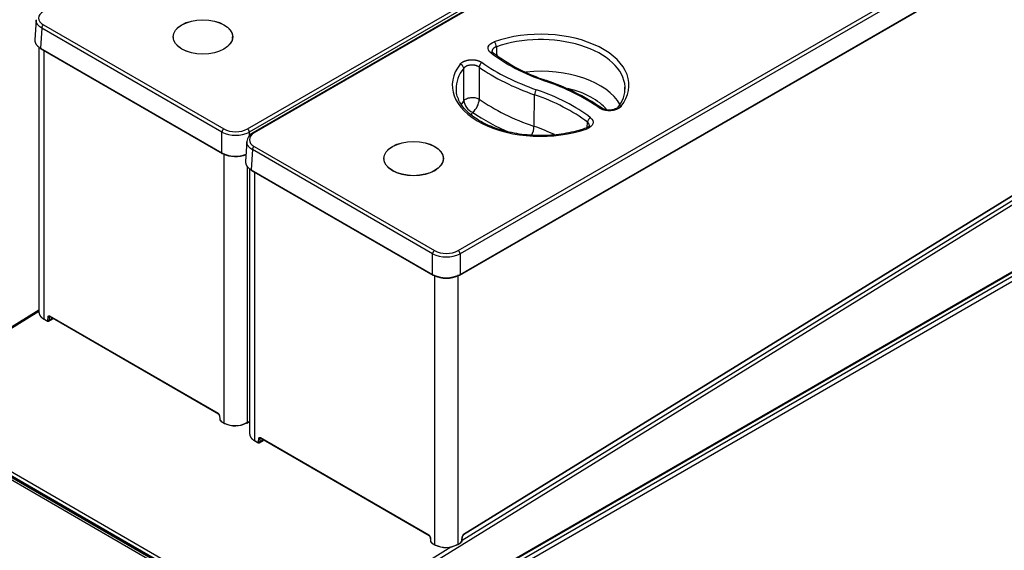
# Model space of a CAD drawing. Header units: millimetres. Extents: x 0 to 200, y 0 to 287.
# Tile 30 of 78: x 158 to 177, y 105 to 115. Entities that reach past the tile are written whole.
import ezdxf

# ---------------------------------------------------------------- set-up
doc = ezdxf.new("R2010")
doc.units = ezdxf.units.MM
doc.layers.add('148.255_BW4C_CTM', color=7, linetype='Continuous')
doc.layers.add('Standard', color=7, linetype='Continuous')

# ---------------------------------------------------------------- blocks, each defined once
blk = doc.blocks.new('SE3')
at = {"layer": '148.255_BW4C_CTM', "color": 7, "linetype": 'Continuous'}
for p, q in [((162.033, 113.145), (176.204, 121.327)), ((176.24, 121.267), (162.069, 113.086)), ((176.31, 121.254), (162.139, 113.072)), ((176.335, 121.251), (162.164, 113.07)), ((166.082, 110.808), (180.253, 118.99)), ((180.288, 118.93), (166.117, 110.748)), ((166.112, 110.334), (180.306, 118.529)), ((166.117, 110.346), (180.311, 118.541)), ((157.972, 115.244), (157.948, 114.856)), ((158.081, 115.084), (158.057, 114.696)), ((161.542, 113.086), (158.081, 115.084)), ((158.116, 115.144), (161.578, 113.145)), ((160.608, 114.913), (160.608, 114.89)), ((161.748, 114.89), (161.748, 114.913)), ((158.027, 114.722), (158.027, 109.618)), ((158.057, 114.696), (161.542, 112.683)), ((158.062, 114.683), (161.548, 112.671)), ((158.118, 114.651), (158.118, 109.495)), ((166.752, 114.608), (166.732, 114.634)), ((166.191, 113.691), (166.188, 114.312)), ((166.483, 114.334), (166.487, 113.716)), ((163.11, 103.28), (180.369, 113.941)), ((166.159, 105.247), (180.257, 113.955)), ((180.119, 113.956), (166.178, 105.345)), ((166.185, 105.35), (180.245, 114.035)), ((166.187, 105.357), (180.248, 114.042)), ((166.098, 104.178), (182.626, 113.72)), ((167.539, 113.195), (167.549, 113.802)), ((182.672, 113.649), (166.14, 104.104)), ((168.561, 113.172), (168.566, 113.274)), ((161.542, 112.683), (161.542, 113.086)), ((162.069, 113.086), (162.069, 113.014)), ((162.02, 112.907), (161.997, 112.518)), ((162.129, 112.747), (162.105, 112.358)), ((165.591, 110.748), (162.129, 112.747)), ((162.164, 112.807), (165.626, 110.808)), ((161.586, 107.493), (161.586, 112.662)), ((164.656, 112.576), (164.656, 112.553)), ((165.797, 112.553), (165.797, 112.576)), ((162.025, 112.428), (162.025, 107.501)), ((162.075, 112.384), (162.075, 107.28)), ((163.781, 102.915), (180.402, 112.511)), ((163.791, 102.938), (180.412, 112.534)), ((162.105, 112.358), (165.591, 110.346)), ((162.111, 112.346), (165.596, 110.334)), ((162.166, 112.314), (162.166, 107.158)), ((165.591, 110.346), (165.591, 110.748)), ((166.117, 110.748), (166.117, 110.346)), ((165.635, 105.155), (165.635, 110.325)), ((166.073, 110.34), (166.073, 105.164)), ((158.027, 109.664), (155.164, 107.895)), ((155.189, 107.893), (158.027, 109.646)), ((158.2, 109.474), (158.205, 109.538)), ((158.226, 109.537), (158.221, 109.473)), ((158.238, 109.544), (158.226, 109.537)), ((158.233, 109.551), (161.471, 107.682)), ((158.236, 109.544), (161.474, 107.675)), ((158.118, 109.495), (158.175, 109.462)), ((158.121, 109.488), (158.178, 109.455)), ((158.212, 109.454), (158.285, 109.499)), ((158.221, 109.473), (158.288, 109.514)), ((158.332, 109.488), (161.479, 107.671)), ((155.155, 107.838), (163.039, 103.286)), ((155.189, 107.893), (163.073, 103.341)), ((155.198, 107.733), (162.955, 103.254)), ((155.206, 107.783), (162.984, 103.292)), ((162.975, 103.283), (155.218, 107.762)), ((161.495, 107.641), (161.5, 107.571)), ((161.499, 107.636), (161.504, 107.566)), ((161.529, 107.526), (161.586, 107.493)), ((161.532, 107.519), (161.589, 107.486)), ((162.022, 107.494), (162.075, 107.527)), ((162.025, 107.501), (162.075, 107.532)), ((162.166, 107.158), (162.224, 107.125)), ((162.169, 107.151), (162.227, 107.118)), ((162.248, 107.137), (162.253, 107.2)), ((162.26, 107.117), (162.333, 107.162)), ((162.274, 107.199), (162.269, 107.136)), ((162.269, 107.136), (162.336, 107.177)), ((162.286, 107.206), (162.274, 107.199)), ((162.281, 107.214), (165.519, 105.344)), ((162.285, 107.207), (165.522, 105.338)), ((162.38, 107.151), (165.527, 105.334)), ((165.543, 105.303), (165.548, 105.234)), ((165.548, 105.298), (165.553, 105.229)), ((165.577, 105.189), (165.635, 105.155)), ((165.58, 105.182), (165.638, 105.149)), ((166.07, 105.157), (166.128, 105.193)), ((166.073, 105.164), (166.131, 105.2)), ((166.155, 105.24), (166.16, 105.311)), ((166.159, 105.245), (166.164, 105.317)), ((163.073, 103.341), (165.943, 105.114))]:
    blk.add_line(p, q, dxfattribs=at)
for centre, radius, start, end in [((168.904, 117.493), 3.599, 233.274, 251.7565), ((166.097, 114.301), 0.0911, 6.8468, 75.8831), ((166.591, 114.325), 0.108, 117.3349, 175.1378), ((166.432, 110.048), 4.245, 55.5351, 71.528), ((168.739, 113.922), 0.547, 319.2848, 2.9297), ((166.128, 113.74), 0.36, 310.0461, 356.1009), ((166.464, 113.719), 0.274, 185.6956, 247.5228), ((161.806, 113.594), 0.504, 243.0918, 296.9082), ((161.806, 113.619), 0.595, 243.7205, 296.2795), ((162.235, 112.877), 0.217, 116.2576, 172.1898), ((161.806, 113.214), 0.592, 243.6017, 290.0279), ((161.806, 113.156), 0.543, 243.0918, 292.0098), ((165.854, 111.281), 0.595, 243.7205, 296.2795), ((165.854, 111.257), 0.504, 243.0918, 296.9082), ((165.854, 110.877), 0.592, 243.6017, 296.3983), ((165.854, 110.819), 0.543, 243.0918, 296.9082), ((158.217, 109.556), 0.0219, 238.2296, 296.23), ((158.212, 109.492), 0.0218, 238.0769, 296.3859), ((161.437, 107.629), 0.0625, 5.8405, 57.029), ((161.447, 107.635), 0.0484, 6.4772, 55.9467), ((161.57, 107.578), 0.0704, 185.4322, 237.7272), ((161.559, 107.572), 0.0547, 185.8356, 237.0341), ((161.797, 107.92), 0.476, 243.6963, 298.502), ((161.798, 107.887), 0.447, 243.3628, 298.9472), ((162.26, 107.155), 0.0218, 238.0769, 296.3859), ((162.265, 107.219), 0.0219, 238.2296, 296.23), ((165.485, 105.292), 0.0625, 5.8405, 57.029), ((165.495, 105.298), 0.0484, 6.4772, 55.9467), ((165.618, 105.241), 0.0704, 185.4322, 237.7272), ((165.607, 105.234), 0.0547, 185.8356, 237.0341), ((166.09, 105.251), 0.07, 303.6465, 354.4581), ((166.212, 105.311), 0.0483, 125.2058, 173.3107), ((165.846, 105.582), 0.476, 243.6963, 298.502), ((165.846, 105.55), 0.447, 243.3628, 298.9472)]:
    blk.add_arc(centre, radius, start, end, dxfattribs=at)
for centre, major_axis in [((161.178, 114.913), (0.572, 0)), ((161.178, 114.913), (-0.57, 0)), ((165.226, 112.576), (0.572, 0)), ((165.226, 112.576), (-0.57, 0))]:
    blk.add_ellipse(centre, major_axis=major_axis, ratio=0.57735, dxfattribs=at)
for centre, major_axis, ratio, start_param, end_param in [((158.116, 115.103), (-0.025, -0.0433), 0.57735, 3.926991, 5.462881), ((167.666, 113.984), (-1.698, 0), 0.57735, 2.716357, 5.264413), ((167.666, 113.925), (-1.623, 0), 0.57735, 3.172855, 5.264413), ((158.075, 114.705), (0.0125, 0.0217), 0.57735, 2.321288, 3.141593), ((166.775, 114.758), (-0.0251, 0.0707), 0.428181, 4.045529, 5.590146), ((166.706, 114.549), (-0.0459, -0.0593), 0.654096, 3.143012, 4.00996), ((169.615, 115.865), (-3.631, 0), 0.57735, 0.641665, 1.032356), ((167.666, 113.984), (1.698, 0), 0.57735, 2.71539, 5.26564), ((167.666, 113.925), (1.623, 0), 0.57735, 2.71539, 3.16011), ((169.63, 115.814), (-4.059, 0), 0.57735, 0.683372, 1.032356), ((169.63, 115.873), (-3.984, 0), 0.57735, 0.683372, 1.032356), ((167.666, 113.327), (-1.604, 0), 0.57735, 3.452776, 4.888581), ((167.753, 114.004), (-0.0245, -0.0709), 0.418697, 3.141137, 3.830586), ((167.666, 113.925), (1.623, 0), 0.57735, 3.16011, 3.200404), ((167.587, 113.838), (-0.0245, -0.0709), 0.418697, 3.830586, 5.375202), ((165.725, 112.099), (3.631, 0), 0.57735, 0.645277, 1.032356), ((165.71, 112.09), (3.984, 0), 0.57735, 0.686457, 1.032356), ((167.666, 113.168), (-1.404, 0), 0.57735, 3.58304, 4.330525), ((167.666, 113.925), (-1.623, 0), 0.57735, 3.123075, 3.172855), ((169.63, 115.216), (-4.078, 0), 0.57735, 0.690722, 1.032356), ((165.725, 112.039), (3.556, 0), 0.57735, 0.645277, 1.032356), ((167.666, 113.327), (1.604, 0), 0.57735, -3.546114, -3.458973), ((167.666, 113.168), (1.404, 0), 0.57735, -3.516862, -3.446713), ((169.63, 115.057), (-4.278, 0), 0.57735, 0.700436, 0.933792), ((168.626, 113.299), (-0.0456, -0.0595), 0.652326, 4.007584, 5.5522), ((161.578, 113.105), (-0.025, -0.0433), 0.57735, 3.926991, 5.462881), ((162.033, 113.105), (0.025, -0.0433), 0.57735, 0.820305, 2.356194), ((167.436, 113.1), (0.065, 0.189), 0.418697, 4.439292, 5.375202), ((165.725, 111.441), (3.537, 0), 0.57735, 0.896192, 1.032356), ((168.558, 113.089), (0.0252, -0.0706), 0.429033, 2.448181, 3.143535), ((162.164, 113.029), (0.025, -0.0433), 0.57735, 2.356194, 3.142143), ((162.164, 112.766), (-0.025, -0.0433), 0.57735, 3.926991, 5.462881), ((161.56, 112.693), (0.0125, 0.0217), 0.57735, 2.321288, 3.141593), ((161.56, 112.693), (0.0125, 0.0217), 0.57735, 3.141593, 3.926991), ((162.123, 112.368), (0.0125, 0.0217), 0.57735, 2.321288, 3.141593), ((165.626, 110.767), (-0.025, -0.0433), 0.57735, 3.926991, 5.462881), ((166.082, 110.767), (0.025, -0.0433), 0.57735, 0.820305, 2.356194), ((165.608, 110.356), (0.0125, 0.0217), 0.57735, 2.321288, 3.141593), ((165.608, 110.356), (0.0125, 0.0217), 0.57735, 3.141593, 3.926991), ((166.099, 110.356), (-0.0125, 0.0217), 0.57735, 2.356194, 3.141593), ((166.099, 110.356), (-0.0125, 0.0217), 0.57735, 3.141593, 3.961897), ((158.129, 109.501), (0.0075, 0.013), 0.57735, 2.356194, 3.141593), ((161.597, 107.499), (0.0075, 0.013), 0.57735, 2.356194, 3.141593), ((161.597, 107.499), (0.0075, 0.013), 0.57735, 3.141593, 3.961897), ((162.014, 107.507), (-0.0079, 0.0128), 0.556849, 2.33934, 3.141593), ((162.014, 107.507), (-0.0079, 0.0128), 0.556849, 3.141593, 3.910136), ((162.177, 107.164), (0.0075, 0.013), 0.57735, 2.356194, 3.141593), ((166.12, 105.206), (-0.0079, 0.0128), 0.556849, 3.141593, 3.910136), ((166.13, 105.228), (-0.0175, -0.0303), 0.57735, 0.820305, 2.268928), ((166.144, 105.246), (-0.015, 0.0011), 0.524834, 2.396181, 3.141591), ((166.188, 105.325), (-0.02, -0.0346), 0.57735, 3.961897, 5.410521), ((166.149, 105.318), (-0.015, 0.0011), 0.524834, 2.396181, 3.139799), ((166.177, 105.363), (-0.0079, 0.0128), 0.556849, 3.141593, 3.910136), ((165.645, 105.162), (0.0075, 0.013), 0.57735, 2.356194, 3.141593), ((165.645, 105.162), (0.0075, 0.013), 0.57735, 3.141593, 3.961897), ((166.062, 105.17), (-0.0079, 0.0128), 0.556849, 2.33934, 3.141593), ((166.062, 105.17), (-0.0079, 0.0128), 0.556849, 3.141593, 3.910136)]:
    blk.add_ellipse(centre, major_axis=major_axis, ratio=ratio, start_param=start_param, end_param=end_param, dxfattribs=at)
for points in [[(158.116, 115.407), (158.056, 115.372), (157.987, 115.275), (158.056, 115.178), (158.116, 115.144)], [(166.815, 114.723), (166.817, 114.667), (166.82, 114.612), (166.823, 114.557)], [(162.164, 113.07), (162.104, 113.035), (162.035, 112.938), (162.104, 112.841), (162.164, 112.807)], [(158.221, 109.473), (158.221, 109.464), (158.217, 109.458), (158.212, 109.454)], [(162.269, 107.136), (162.269, 107.127), (162.266, 107.12), (162.26, 107.117)]]:
    blk.add_open_spline(points, degree=3, dxfattribs=at)
for points, degree, knots in [([(158.081, 115.084), (158.078, 115.086), (158.072, 115.089), (158.063, 115.095), (158.055, 115.101), (158.047, 115.106), (158.04, 115.112), (158.033, 115.118), (158.026, 115.125), (158.019, 115.131), (158.013, 115.138), (158.008, 115.144), (158.002, 115.151), (157.998, 115.158), (157.993, 115.165), (157.989, 115.172), (157.985, 115.179), (157.982, 115.186), (157.979, 115.193), (157.977, 115.2), (157.975, 115.208), (157.974, 115.215), (157.973, 115.222), (157.972, 115.23), (157.972, 115.234), (157.972, 115.237)], 3, [0, 0, 0, 0, 0.0217453, 0.0434898, 0.0652335, 0.0869765, 0.1087187, 0.1304603, 0.1522012, 0.1739415, 0.1956813, 0.2174206, 0.2391593, 0.2608976, 0.2826355, 0.304373, 0.3261102, 0.3478471, 0.3695837, 0.3913201, 0.4130563, 0.4347924, 0.4565283, 0.4782642, 0.5, 0.5, 0.5, 0.5]), ([(157.948, 114.855), (157.948, 114.853), (157.948, 114.848), (157.948, 114.841), (157.949, 114.833), (157.95, 114.826), (157.952, 114.819), (157.954, 114.811), (157.956, 114.804), (157.959, 114.797), (157.962, 114.79), (157.966, 114.783), (157.97, 114.776), (157.974, 114.769), (157.979, 114.762), (157.984, 114.756), (157.99, 114.749), (157.996, 114.742), (158.002, 114.736), (158.009, 114.73), (158.016, 114.724), (158.024, 114.718), (158.032, 114.712), (158.04, 114.706), (158.048, 114.701), (158.054, 114.697), (158.057, 114.696)], 3, [0.4784295, 0.4784295, 0.4784295, 0.4784295, 0.5, 0.5217353, 0.5434706, 0.5652061, 0.5869416, 0.6086774, 0.6304133, 0.6521495, 0.673886, 0.6956229, 0.7173602, 0.7390979, 0.760836, 0.7825747, 0.804314, 0.8260539, 0.8477944, 0.8695356, 0.8912776, 0.9130203, 0.9347639, 0.9565083, 0.9782537, 1, 1, 1, 1]), ([(166.706, 114.61), (166.665, 114.642), (166.648, 114.684), (166.674, 114.762), (166.716, 114.798), (166.775, 114.819)], 3, [0, 0, 0, 0, 0.5, 0.5, 1, 1, 1, 1]), ([(166.815, 114.723), (166.812, 114.722), (166.807, 114.72), (166.799, 114.717), (166.791, 114.713), (166.784, 114.709), (166.777, 114.705), (166.77, 114.701), (166.764, 114.696), (166.758, 114.691), (166.753, 114.685), (166.748, 114.68), (166.744, 114.674), (166.74, 114.668), (166.737, 114.662), (166.734, 114.656), (166.733, 114.65), (166.732, 114.643), (166.731, 114.638), (166.731, 114.635), (166.731, 114.634)], 3, [0, 0, 0, 0, 0.032233, 0.0651949, 0.0988267, 0.1330782, 0.1679105, 0.2032979, 0.239229, 0.275669, 0.3125295, 0.3497345, 0.3872083, 0.4248795, 0.4626835, 0.5005661, 0.5384454, 0.5762291, 0.6138655, 0.6326113, 0.6326113, 0.6326113, 0.6326113]), ([(166.12, 114.39), (166.133, 114.406), (166.153, 114.421), (166.173, 114.435), (166.199, 114.446), (166.224, 114.457), (166.254, 114.464), (166.284, 114.471), (166.315, 114.473), (166.347, 114.476), (166.379, 114.473), (166.41, 114.471), (166.44, 114.464), (166.469, 114.457), (166.495, 114.446), (166.521, 114.435), (166.541, 114.421)], 2, [0, 0, 0, 0.125, 0.125, 0.25, 0.25, 0.375, 0.375, 0.5, 0.5, 0.625, 0.625, 0.75, 0.75, 0.875, 0.875, 1, 1, 1]), ([(166.483, 114.334), (166.481, 114.336), (166.476, 114.339), (166.47, 114.343), (166.462, 114.347), (166.455, 114.35), (166.447, 114.354), (166.439, 114.357), (166.431, 114.36), (166.422, 114.363), (166.414, 114.365), (166.405, 114.367), (166.396, 114.368), (166.387, 114.37), (166.379, 114.371), (166.37, 114.372), (166.362, 114.372), (166.354, 114.373), (166.346, 114.373), (166.339, 114.373), (166.332, 114.373), (166.322, 114.372), (166.31, 114.371), (166.296, 114.368), (166.28, 114.365), (166.265, 114.361), (166.249, 114.355), (166.234, 114.349), (166.22, 114.341), (166.208, 114.332), (166.197, 114.323), (166.191, 114.316), (166.188, 114.312)], 3, [0, 0, 0, 0, 0.027526, 0.055159, 0.082798, 0.110364, 0.137796, 0.165051, 0.192099, 0.218924, 0.245498, 0.2717, 0.297448, 0.322674, 0.347315, 0.371321, 0.394649, 0.417262, 0.439133, 0.46024, 0.480569, 0.500107, 0.539937, 0.582882, 0.628792, 0.677412, 0.728361, 0.781113, 0.834969, 0.889643, 0.944841, 1, 1, 1, 1]), ([(168.533, 113.16), (168.499, 113.148), (168.417, 113.12), (168.257, 113.078), (168.064, 113.043), (167.862, 113.022), (167.658, 113.015), (167.454, 113.023), (167.254, 113.045), (167.059, 113.082), (166.875, 113.131), (166.704, 113.193), (166.548, 113.267), (166.409, 113.35), (166.291, 113.441), (166.195, 113.539), (166.12, 113.642), (166.072, 113.747), (166.047, 113.827), (166.047, 113.867), (166.047, 113.873)], 3, [0, 0, 0, 0, 0.03133, 0.091192, 0.151143, 0.211149, 0.27119, 0.331243, 0.391279, 0.451269, 0.511191, 0.571021, 0.630742, 0.690354, 0.749887, 0.809411, 0.869074, 0.929178, 0.990152, 1, 1, 1, 1]), ([(166.191, 113.691), (166.201, 113.704), (166.217, 113.716), (166.263, 113.737), (166.294, 113.745), (166.36, 113.751), (166.394, 113.748), (166.449, 113.736), (166.471, 113.726), (166.487, 113.716)], 3, [0, 0, 0, 0, 0.247009, 0.247009, 0.5, 0.5, 0.752992, 0.752992, 1, 1, 1, 1]), ([(169.213, 113.58), (169.199, 113.563), (169.179, 113.549), (169.159, 113.535), (169.134, 113.524), (169.108, 113.513), (169.079, 113.506), (169.049, 113.499), (169.017, 113.496), (168.986, 113.494), (168.954, 113.496), (168.923, 113.499), (168.893, 113.506), (168.863, 113.512), (168.838, 113.523), (168.812, 113.534), (168.792, 113.548)], 2, [0, 0, 0, 0.125, 0.125, 0.25, 0.25, 0.375, 0.375, 0.5, 0.5, 0.625, 0.625, 0.75, 0.75, 0.875, 0.875, 1, 1, 1]), ([(168.834, 113.549), (168.833, 113.549), (168.832, 113.55), (168.821, 113.556), (168.805, 113.554), (168.792, 113.548)], 3, [0.4742955, 0.4742955, 0.4742955, 0.4742955, 0.50301, 0.50301, 1, 1, 1, 1]), ([(169.158, 113.57), (169.15, 113.561), (169.136, 113.546), (169.1, 113.527), (169.058, 113.514), (169.01, 113.506), (168.961, 113.507), (168.913, 113.514), (168.868, 113.528), (168.846, 113.541), (168.834, 113.549)], 3, [0, 0, 0, 0, 0.123844, 0.24735, 0.371291, 0.496464, 0.622067, 0.747317, 0.873034, 1, 1, 1, 1]), ([(169.213, 113.58), (169.197, 113.584), (169.178, 113.583), (169.162, 113.574), (169.16, 113.572), (169.158, 113.57)], 3, [0, 0, 0, 0, 0.49699, 0.49699, 0.595998, 0.595998, 0.595998, 0.595998]), ([(168.626, 113.36), (168.668, 113.328), (168.685, 113.285), (168.659, 113.207), (168.617, 113.171), (168.558, 113.15)], 3, [0, 0, 0, 0, 0.5, 0.5, 1, 1, 1, 1]), ([(168.601, 113.211), (168.598, 113.202), (168.593, 113.19), (168.564, 113.172), (168.545, 113.164), (168.533, 113.16)], 3, [0, 0, 0, 0, 0.479733, 0.733545, 1, 1, 1, 1]), ([(168.601, 113.211), (168.602, 113.212), (168.602, 113.215), (168.601, 113.22), (168.6, 113.227), (168.599, 113.233), (168.596, 113.239), (168.593, 113.244), (168.59, 113.25), (168.586, 113.255), (168.582, 113.26), (168.577, 113.265), (168.572, 113.27), (168.568, 113.273), (168.566, 113.274)], 3, [0.5937896, 0.5937896, 0.5937896, 0.5937896, 0.6138859, 0.651318, 0.68847, 0.7252673, 0.7616339, 0.7974643, 0.8327007, 0.8673621, 0.9014488, 0.9349426, 0.9678093, 1, 1, 1, 1]), ([(162.129, 112.747), (162.126, 112.749), (162.12, 112.752), (162.112, 112.758), (162.103, 112.763), (162.096, 112.769), (162.088, 112.775), (162.081, 112.781), (162.074, 112.788), (162.068, 112.794), (162.062, 112.8), (162.056, 112.807), (162.051, 112.814), (162.046, 112.821), (162.041, 112.827), (162.037, 112.834), (162.034, 112.842), (162.03, 112.849), (162.028, 112.856), (162.025, 112.863), (162.023, 112.87), (162.022, 112.878), (162.021, 112.885), (162.02, 112.892), (162.02, 112.897), (162.02, 112.9)], 3, [0, 0, 0, 0, 0.0217453, 0.0434898, 0.0652335, 0.0869765, 0.1087187, 0.1304603, 0.1522012, 0.1739415, 0.1956813, 0.2174206, 0.2391593, 0.2608976, 0.2826355, 0.304373, 0.3261102, 0.3478471, 0.3695837, 0.3913201, 0.4130563, 0.4347924, 0.4565283, 0.4782642, 0.5, 0.5, 0.5, 0.5]), ([(161.997, 112.518), (161.996, 112.516), (161.996, 112.511), (161.997, 112.503), (161.997, 112.496), (161.998, 112.489), (162, 112.482), (162.002, 112.474), (162.004, 112.467), (162.007, 112.46), (162.01, 112.453), (162.014, 112.446), (162.018, 112.439), (162.022, 112.432), (162.027, 112.425), (162.032, 112.418), (162.038, 112.412), (162.044, 112.405), (162.051, 112.399), (162.057, 112.393), (162.064, 112.386), (162.072, 112.381), (162.08, 112.375), (162.088, 112.369), (162.097, 112.364), (162.102, 112.36), (162.105, 112.358)], 3, [0.4784295, 0.4784295, 0.4784295, 0.4784295, 0.5, 0.5217353, 0.5434706, 0.5652061, 0.5869416, 0.6086774, 0.6304133, 0.6521495, 0.673886, 0.6956229, 0.7173602, 0.7390979, 0.760836, 0.7825747, 0.804314, 0.8260539, 0.8477944, 0.8695356, 0.8912776, 0.9130203, 0.9347639, 0.9565083, 0.9782537, 1, 1, 1, 1]), ([(158.027, 109.624), (158.027, 109.624), (158.027, 109.622), (158.027, 109.618), (158.028, 109.613), (158.029, 109.607), (158.029, 109.602), (158.031, 109.597), (158.032, 109.591), (158.034, 109.586), (158.036, 109.581), (158.038, 109.576), (158.04, 109.571), (158.043, 109.566), (158.046, 109.562), (158.049, 109.557), (158.052, 109.552), (158.055, 109.548), (158.059, 109.544), (158.062, 109.54), (158.066, 109.536), (158.07, 109.532), (158.074, 109.528), (158.078, 109.524), (158.082, 109.52), (158.086, 109.517), (158.091, 109.513), (158.095, 109.51), (158.099, 109.507), (158.104, 109.504), (158.109, 109.501), (158.113, 109.498), (158.116, 109.496), (158.118, 109.495)], 3, [0.5000502, 0.5000502, 0.5000502, 0.5000502, 0.5011511, 0.5206026, 0.5398593, 0.5589213, 0.5777885, 0.5964609, 0.6149386, 0.6332216, 0.6513098, 0.6692033, 0.6869021, 0.7044061, 0.7217155, 0.7388302, 0.7557501, 0.7724754, 0.7890061, 0.805342, 0.8214833, 0.83743, 0.853182, 0.8687394, 0.8841022, 0.8992704, 0.914244, 0.929023, 0.9436075, 0.9579974, 0.9721928, 0.9861936, 1, 1, 1, 1]), ([(158.205, 109.538), (158.206, 109.543), (158.208, 109.548), (158.21, 109.552), (158.214, 109.554), (158.218, 109.555), (158.223, 109.555), (158.228, 109.554), (158.233, 109.551)], 2, [0, 0, 0, 0.25, 0.25, 0.5, 0.5, 0.75, 0.75, 1, 1, 1]), ([(158.231, 109.546), (158.231, 109.546), (158.23, 109.545), (158.228, 109.543), (158.227, 109.54), (158.226, 109.538), (158.226, 109.537)], 3, [0.5329866, 0.5329866, 0.5329866, 0.5329866, 0.6142976, 0.7370435, 0.8656109, 1, 1, 1, 1]), ([(158.175, 109.462), (158.18, 109.459), (158.184, 109.459), (158.189, 109.458), (158.192, 109.46), (158.195, 109.462), (158.198, 109.465), (158.2, 109.469), (158.2, 109.474)], 2, [0, 0, 0, 0.25, 0.25, 0.5, 0.5, 0.75, 0.75, 1, 1, 1]), ([(158.178, 109.455), (158.184, 109.453), (158.192, 109.449), (158.205, 109.45), (158.21, 109.453), (158.212, 109.455)], 3, [0, 0, 0, 0, 0.45321, 0.799394, 1, 1, 1, 1]), ([(158.284, 109.5), (158.286, 109.5), (158.29, 109.503), (158.294, 109.507), (158.295, 109.51)], 3, [0, 0, 0, 0, 0.1953893, 0.5264588, 0.5264588, 0.5264588, 0.5264588]), ([(158.285, 109.499), (158.286, 109.5), (158.288, 109.501), (158.29, 109.504), (158.292, 109.507), (158.293, 109.51), (158.293, 109.511)], 3, [0.5395836, 0.5395836, 0.5395836, 0.5395836, 0.6142897, 0.7058043, 0.8005941, 0.8687261, 0.8687261, 0.8687261, 0.8687261]), ([(162.075, 107.287), (162.075, 107.287), (162.075, 107.285), (162.076, 107.281), (162.076, 107.276), (162.077, 107.27), (162.078, 107.265), (162.079, 107.259), (162.08, 107.254), (162.082, 107.249), (162.084, 107.244), (162.086, 107.239), (162.089, 107.234), (162.091, 107.229), (162.094, 107.224), (162.097, 107.22), (162.1, 107.215), (162.103, 107.211), (162.107, 107.207), (162.11, 107.202), (162.114, 107.198), (162.118, 107.194), (162.122, 107.19), (162.126, 107.187), (162.13, 107.183), (162.134, 107.18), (162.139, 107.176), (162.143, 107.173), (162.148, 107.17), (162.152, 107.167), (162.157, 107.164), (162.161, 107.161), (162.165, 107.159), (162.166, 107.158)], 3, [0.5000502, 0.5000502, 0.5000502, 0.5000502, 0.5011511, 0.5206026, 0.5398593, 0.5589213, 0.5777885, 0.5964609, 0.6149386, 0.6332216, 0.6513098, 0.6692033, 0.6869021, 0.7044061, 0.7217155, 0.7388302, 0.7557501, 0.7724754, 0.7890061, 0.805342, 0.8214833, 0.83743, 0.853182, 0.8687394, 0.8841022, 0.8992704, 0.914244, 0.929023, 0.9436075, 0.9579974, 0.9721928, 0.9861936, 1, 1, 1, 1]), ([(162.224, 107.125), (162.228, 107.122), (162.232, 107.122), (162.237, 107.121), (162.24, 107.123), (162.244, 107.124), (162.246, 107.128), (162.248, 107.132), (162.248, 107.137)], 2, [0, 0, 0, 0.25, 0.25, 0.5, 0.5, 0.75, 0.75, 1, 1, 1]), ([(162.226, 107.118), (162.232, 107.115), (162.24, 107.112), (162.253, 107.113), (162.258, 107.116), (162.26, 107.118)], 3, [0, 0, 0, 0, 0.45321, 0.799394, 1, 1, 1, 1]), ([(162.253, 107.2), (162.254, 107.206), (162.256, 107.21), (162.258, 107.214), (162.262, 107.216), (162.266, 107.218), (162.271, 107.218), (162.276, 107.217), (162.281, 107.214)], 2, [0, 0, 0, 0.25, 0.25, 0.5, 0.5, 0.75, 0.75, 1, 1, 1]), ([(162.28, 107.209), (162.279, 107.209), (162.278, 107.208), (162.276, 107.206), (162.275, 107.203), (162.275, 107.201), (162.274, 107.199)], 3, [0.5329866, 0.5329866, 0.5329866, 0.5329866, 0.6142976, 0.7370435, 0.8656109, 1, 1, 1, 1]), ([(162.332, 107.162), (162.334, 107.163), (162.339, 107.166), (162.342, 107.17), (162.343, 107.173)], 3, [0, 0, 0, 0, 0.1953893, 0.5264588, 0.5264588, 0.5264588, 0.5264588]), ([(162.333, 107.162), (162.334, 107.162), (162.336, 107.164), (162.338, 107.167), (162.34, 107.17), (162.341, 107.173), (162.342, 107.174)], 3, [0.5395836, 0.5395836, 0.5395836, 0.5395836, 0.6142897, 0.7058043, 0.8005941, 0.8687261, 0.8687261, 0.8687261, 0.8687261])]:
    blk.add_open_spline(points, degree=degree, knots=knots, dxfattribs=at)

msp = doc.modelspace()

# ---------------------------------------------------------------- block references
at = {"layer": 'Standard'}
msp.add_blockref('SE3', (0, 0), dxfattribs=at)

doc.saveas('drawing.dxf')
